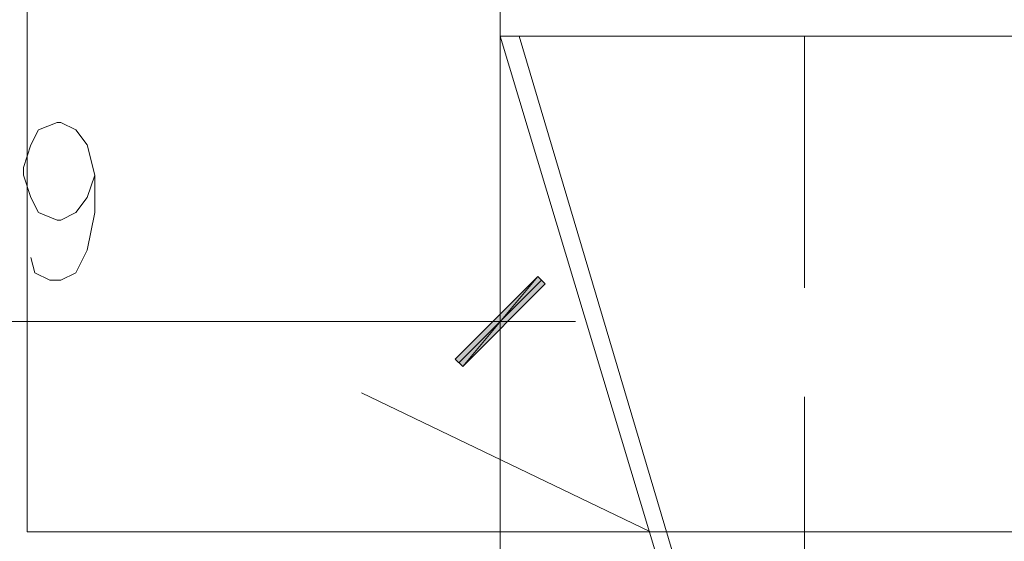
# Model space of a CAD drawing. Header units: inches. Extents: x -1441 to 3871, y -4351 to 2413.
# Tile 146 of 256: x 1704 to 1815, y -1063 to -1004. Entities that reach past the tile are written whole.
import ezdxf

# ---------------------------------------------------------------- set-up
doc = ezdxf.new("R2010")
doc.units = ezdxf.units.IN
doc.header["$MEASUREMENT"] = 0
doc.layers.add('at_Entity', color=7, linetype='Continuous')
doc.layers.add('at_Solid', color=7, linetype='Continuous')

msp = doc.modelspace()

# ---------------------------------------------------------------- hatches: boundary and pattern name
at = {"layer": 'at_Solid', "lineweight": 15}
for points in [[(1762.20872, -1033.18621), (1753.74597, -1043.34725), (1752.89683, -1042.49811)], [(1763.05786, -1034.03535), (1762.20872, -1033.18621), (1753.74597, -1043.34725)]]:
    msp.add_hatch(color=7, dxfattribs=at).paths.add_polyline_path(points)

# ---------------------------------------------------------------- linework, layer by layer
at = {"layer": 'at_Entity', "color": 7, "lineweight": 15}
for p, q in [((1757.97735, -1006.09489), (1757.97735, -852.86841)), ((1704.64384, -858.7933), (1704.64384, -1061.97104)), ((2030.14994, -1006.09489), (1757.97735, -1006.09489)), ((1757.97735, -1006.09489), (1757.97735, -1119.96049)), ((1757.97735, -1006.09489), (1757.97735, -1119.96049)), ((1757.97735, -1006.09489), (1792.26249, -1119.96049)), ((1760.09542, -1006.09489), (1793.95599, -1119.96049)), ((1792.26249, -1006.09489), (1792.26249, -1034.45515)), ((1705.06841, -1018.36923), (1705.91278, -1016.6805)), ((1705.91278, -1016.6805), (1708.03086, -1015.83136)), ((1708.03086, -1015.83136), (1708.45065, -1015.83136)), ((1708.45065, -1015.83136), (1710.14416, -1016.6805)), ((1710.14416, -1016.6805), (1711.41787, -1018.36923)), ((1704.21928, -1020.91187), (1705.06841, -1018.36923)), ((1711.41787, -1018.36923), (1712.26223, -1021.76101)), ((1704.21928, -1021.76101), (1704.21928, -1020.91187)), ((1705.06841, -1024.29889), (1704.21928, -1021.76101)), ((1712.26223, -1021.76101), (1711.41787, -1024.29889)), ((1712.26223, -1021.76101), (1712.26223, -1025.99239)), ((1705.91278, -1025.99239), (1705.06841, -1024.29889)), ((1711.41787, -1024.29889), (1710.14416, -1025.99239)), ((1708.03086, -1026.83676), (1705.91278, -1025.99239)), ((1710.14416, -1025.99239), (1708.45065, -1026.83676)), ((1712.26223, -1025.99239), (1711.41787, -1030.22377)), ((1708.45065, -1026.83676), (1708.03086, -1026.83676)), ((1705.48821, -1032.76641), (1705.06841, -1031.06814)), ((1711.41787, -1030.22377), (1710.14416, -1032.76641)), ((1757.97735, -1030.64834), (1757.97735, -1045.46055)), ((1707.18172, -1033.61078), (1705.48821, -1032.76641)), ((1710.14416, -1032.76641), (1708.45065, -1033.61078)), ((1752.89683, -1042.49811), (1762.20872, -1033.18621)), ((1762.20872, -1033.18621), (1753.74597, -1043.34725)), ((1762.20872, -1033.18621), (1753.74597, -1043.34725)), ((1763.05786, -1034.03535), (1762.20872, -1033.18621)), ((1708.45065, -1033.61078), (1707.18172, -1033.61078)), ((1753.3214, -1042.92268), (1762.63329, -1033.61078)), ((1753.74597, -1043.34725), (1763.05786, -1034.03535)), ((1752.47703, -1038.26673), (1644.53632, -1038.26673)), ((1749.93439, -1038.26673), (1766.44487, -1038.26673)), ((1753.74597, -1043.34725), (1752.89683, -1042.49811)), ((1774.90763, -1061.97104), (1742.316, -1046.30969)), ((1792.26249, -1046.73426), (1792.26249, -1071.7075)), ((2089.41309, -1061.97104), (1704.64384, -1061.97104))]:
    msp.add_line(p, q, dxfattribs=at)

doc.saveas('drawing.dxf')
